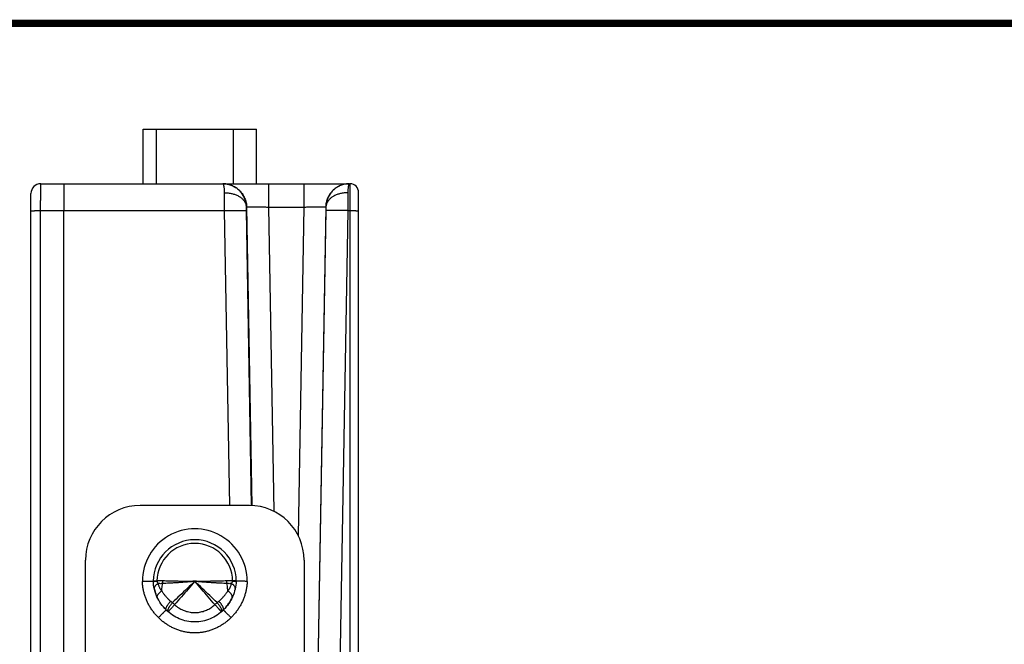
# Model space of a CAD drawing. Header units: inches. Extents: x 0.2 to 16.8, y 0.1 to 10.8.
# Tile 23 of 23: x 8.9 to 11.6, y 9.1 to 10.8. Entities that reach past the tile are written whole.
import ezdxf

# ---------------------------------------------------------------- set-up
doc = ezdxf.new("R2010")
doc.units = ezdxf.units.IN
doc.header["$LTSCALE"] = 0.935
doc.header["$MEASUREMENT"] = 0
doc.layers.get('0').update_dxf_attribs({"linetype": 'CONTINUOUS'})

msp = doc.modelspace()

# ---------------------------------------------------------------- linework, layer by layer
at = {"color": 7, "linetype": 'CONTINUOUS'}
for p, q in [((9.2651, 10.3183), (9.2651, 10.4683)), ((9.2651, 10.4683), (9.5761, 10.4683)), ((9.3016, 10.3183), (9.3016, 10.4683)), ((9.5126, 10.3183), (9.5126, 10.4683)), ((9.5761, 10.3183), (9.5761, 10.4683)), ((8.9836, 10.3183), (9.8329, 10.3183)), ((9.6089, 10.3183), (9.6089, 10.2544)), ((9.7063, 10.3183), (9.7063, 10.2544)), ((9.8329, 8.695), (9.8329, 10.3183)), ((8.9566, 8.61), (8.9566, 10.2913)), ((9.8566, 8.6435), (9.8566, 10.2946)), ((9.5483, 10.2544), (9.5489, 10.2544)), ((9.5489, 10.2544), (9.5632, 9.435)), ((9.6089, 10.2544), (9.6234, 9.4194)), ((9.6089, 10.2544), (9.7063, 10.2544)), ((9.7063, 10.2544), (9.6905, 9.3525)), ((9.7662, 10.2544), (9.7431, 8.9278)), ((9.7662, 10.2544), (9.7668, 10.2544)), ((8.9833, 8.6951), (8.9833, 10.2446)), ((8.9833, 10.2446), (9.4885, 10.2446)), ((9.0466, 8.6951), (9.0466, 10.2446)), ((9.5026, 9.4353), (9.4885, 10.2446)), ((9.5626, 9.435), (9.5484, 10.2446)), ((9.7667, 10.2446), (9.7437, 8.9283)), ((9.8267, 10.2446), (9.8034, 8.9127)), ((9.8267, 10.2446), (9.8329, 10.2446)), ((9.5566, 9.4353), (9.2566, 9.4353)), ((9.1066, 8.6443), (9.1066, 9.2853)), ((9.7066, 9.2853), (9.7066, 8.6443))]:
    msp.add_line(p, q, dxfattribs=at)
at = {"color": 7, "linetype": 'CONTINUOUS', "const_width": 0.02}
msp.add_lwpolyline([(16.75, 10.7586), (0.25, 10.7586)], dxfattribs=at)
at = {"color": 7, "linetype": 'CONTINUOUS'}
for centre, radius, start, end in [((8.9836, 10.2913), 0.027, 90, 179.9981), ((9.8329, 10.2946), 0.0236, 0, 90), ((9.2566, 9.2853), 0.15, 90, 180), ((9.5566, 9.2853), 0.15, 0, 90), ((9.4066, 9.2273), 0.1439, 359.9465, 180.0535), ((9.4066, 9.2273), 0.1139, 0.1866, 179.8134), ((9.4066, 9.2273), 0.1038, 0.6031, 179.3969)]:
    msp.add_arc(centre, radius, start, end, dxfattribs=at)
for points, knots in [([(8.9833, 10.2446), (8.9833, 10.2466), (8.9833, 10.2507), (8.9833, 10.2567), (8.9833, 10.2627), (8.9833, 10.2686), (8.9834, 10.2742), (8.9834, 10.2797), (8.9834, 10.2849), (8.9834, 10.2898), (8.9834, 10.2945), (8.9834, 10.2988), (8.9834, 10.3027), (8.9834, 10.3062), (8.9835, 10.3093), (8.9835, 10.3119), (8.9835, 10.3141), (8.9835, 10.3158), (8.9835, 10.3172), (8.9836, 10.3177), (8.9835, 10.3183), (8.9836, 10.3183)], [0, 0, 0, 0, 0.083116, 0.165581, 0.246817, 0.326278, 0.40343, 0.477753, 0.548735, 0.615882, 0.678743, 0.736925, 0.790072, 0.83785, 0.879947, 0.91608, 0.946, 0.969495, 0.986398, 0.996588, 1, 1, 1, 1]), ([(9.0469, 10.3183), (9.0468, 10.3183), (9.047, 10.3177), (9.0468, 10.3172), (9.0468, 10.3158), (9.0468, 10.3141), (9.0468, 10.3119), (9.0467, 10.3093), (9.0467, 10.3062), (9.0467, 10.3026), (9.0467, 10.2987), (9.0467, 10.2944), (9.0466, 10.2898), (9.0466, 10.2849), (9.0466, 10.2797), (9.0466, 10.2742), (9.0466, 10.2685), (9.0466, 10.2627), (9.0466, 10.2567), (9.0466, 10.2507), (9.0466, 10.2466), (9.0466, 10.2446)], [0, 0, 0, 0, 0.003419, 0.0136, 0.030487, 0.053968, 0.083886, 0.120043, 0.162196, 0.210064, 0.263327, 0.32163, 0.384583, 0.451765, 0.522728, 0.596998, 0.674079, 0.753455, 0.834597, 0.916962, 1, 1, 1, 1]), ([(9.5483, 10.2544), (9.5483, 10.2563), (9.5481, 10.26), (9.5473, 10.2655), (9.546, 10.271), (9.5442, 10.2763), (9.542, 10.2814), (9.5394, 10.2864), (9.5364, 10.2911), (9.5329, 10.2955), (9.5291, 10.2996), (9.5249, 10.3034), (9.5205, 10.3068), (9.5157, 10.3098), (9.5107, 10.3124), (9.5056, 10.3145), (9.5002, 10.3162), (9.4947, 10.3174), (9.4893, 10.3181), (9.4857, 10.3182), (9.4839, 10.3183)], [0, 0, 0, 0, 0.05569, 0.111347, 0.166993, 0.222644, 0.278289, 0.333971, 0.389725, 0.445513, 0.501315, 0.557137, 0.61296, 0.668779, 0.724572, 0.780355, 0.83616, 0.891971, 0.94776, 1, 1, 1, 1]), ([(9.4841, 10.3183), (9.4859, 10.3183), (9.4896, 10.3181), (9.4951, 10.3174), (9.5006, 10.3162), (9.5059, 10.3145), (9.5111, 10.3124), (9.5161, 10.3098), (9.5209, 10.3068), (9.5253, 10.3034), (9.5295, 10.2997), (9.5333, 10.2956), (9.5368, 10.2912), (9.5399, 10.2865), (9.5425, 10.2815), (9.5447, 10.2764), (9.5465, 10.271), (9.5478, 10.2656), (9.5486, 10.26), (9.5489, 10.2563), (9.5489, 10.2544)], [0, 0, 0, 0, 0.053944, 0.109591, 0.165239, 0.220887, 0.276535, 0.332183, 0.387832, 0.443482, 0.499132, 0.554782, 0.610433, 0.666085, 0.721736, 0.777389, 0.833041, 0.888694, 0.944347, 1, 1, 1, 1]), ([(9.4884, 10.2937), (9.4884, 10.2952), (9.4883, 10.298), (9.4881, 10.302), (9.4878, 10.3056), (9.4874, 10.3088), (9.4869, 10.3116), (9.4863, 10.3139), (9.4857, 10.3158), (9.485, 10.3171), (9.4845, 10.3178), (9.4843, 10.318)], [0, 0, 0, 0, 0.17457, 0.335853, 0.482373, 0.612998, 0.726499, 0.82206, 0.899216, 0.958169, 1, 1, 1, 1]), ([(9.8312, 10.3183), (9.8294, 10.3183), (9.8256, 10.3181), (9.8201, 10.3174), (9.8146, 10.3162), (9.8092, 10.3145), (9.804, 10.3124), (9.799, 10.3098), (9.7943, 10.3068), (9.7898, 10.3034), (9.7856, 10.2997), (9.7818, 10.2956), (9.7783, 10.2912), (9.7753, 10.2865), (9.7726, 10.2815), (9.7704, 10.2764), (9.7686, 10.271), (9.7673, 10.2656), (9.7665, 10.26), (9.7663, 10.2563), (9.7662, 10.2544)], [0, 0, 0, 0, 0.055552, 0.111105, 0.166657, 0.22221, 0.277764, 0.333318, 0.388872, 0.444427, 0.499982, 0.555538, 0.611095, 0.666651, 0.722209, 0.777767, 0.833325, 0.888883, 0.944441, 1, 1, 1, 1]), ([(9.8312, 10.3183), (9.8295, 10.3182), (9.8259, 10.3181), (9.8204, 10.3174), (9.8149, 10.3162), (9.8096, 10.3145), (9.8044, 10.3124), (9.7994, 10.3098), (9.7947, 10.3068), (9.7902, 10.3034), (9.786, 10.2996), (9.7822, 10.2955), (9.7788, 10.2911), (9.7757, 10.2864), (9.7731, 10.2814), (9.7709, 10.2763), (9.7691, 10.271), (9.7679, 10.2655), (9.7671, 10.26), (9.7668, 10.2563), (9.7668, 10.2544)], [0, 0, 0, 0, 0.05224, 0.108029, 0.16384, 0.219645, 0.275428, 0.331222, 0.38704, 0.442863, 0.498685, 0.554487, 0.610275, 0.666029, 0.72171, 0.777356, 0.833006, 0.888653, 0.94431, 1, 1, 1, 1]), ([(9.8309, 10.318), (9.8306, 10.3178), (9.8301, 10.3171), (9.8294, 10.3158), (9.8288, 10.3139), (9.8283, 10.3116), (9.8278, 10.3088), (9.8274, 10.3056), (9.827, 10.302), (9.8268, 10.298), (9.8268, 10.2952), (9.8268, 10.2937)], [0, 0, 0, 0, 0.041832, 0.100785, 0.177941, 0.273502, 0.387003, 0.517628, 0.664148, 0.82543, 1, 1, 1, 1]), ([(9.4884, 10.2937), (9.4901, 10.2937), (9.4935, 10.2936), (9.4986, 10.2932), (9.5036, 10.2924), (9.5086, 10.2914), (9.5133, 10.2901), (9.5179, 10.2886), (9.5223, 10.2867), (9.5264, 10.2847), (9.5302, 10.2824), (9.5338, 10.2798), (9.537, 10.2771), (9.5398, 10.2742), (9.5423, 10.2712), (9.5444, 10.268), (9.546, 10.2647), (9.5473, 10.2613), (9.5481, 10.2579), (9.5483, 10.2556), (9.5483, 10.2544)], [0, 0, 0, 0, 0.065575, 0.130882, 0.195661, 0.259661, 0.322648, 0.384404, 0.444737, 0.503483, 0.560515, 0.615745, 0.669134, 0.720695, 0.770499, 0.818679, 0.865433, 0.91102, 0.955756, 1, 1, 1, 1]), ([(9.4885, 10.2446), (9.4885, 10.2466), (9.4884, 10.2505), (9.4884, 10.2565), (9.4884, 10.2623), (9.4884, 10.268), (9.4884, 10.2736), (9.4884, 10.279), (9.4884, 10.2841), (9.4884, 10.289), (9.4884, 10.2922), (9.4884, 10.2937)], [0, 0, 0, 0, 0.121897, 0.242882, 0.362134, 0.478888, 0.592404, 0.701964, 0.806864, 0.906423, 1, 1, 1, 1]), ([(9.8268, 10.2937), (9.8251, 10.2937), (9.8216, 10.2936), (9.8165, 10.2932), (9.8115, 10.2924), (9.8066, 10.2914), (9.8018, 10.2901), (9.7972, 10.2886), (9.7929, 10.2867), (9.7887, 10.2847), (9.7849, 10.2824), (9.7814, 10.2798), (9.7781, 10.2771), (9.7753, 10.2742), (9.7728, 10.2712), (9.7708, 10.268), (9.7691, 10.2647), (9.7679, 10.2613), (9.7671, 10.2579), (9.7668, 10.2556), (9.7668, 10.2544)], [0, 0, 0, 0, 0.065574, 0.13088, 0.195658, 0.259658, 0.322644, 0.384399, 0.444732, 0.503478, 0.560509, 0.61574, 0.66913, 0.720691, 0.770496, 0.818676, 0.865431, 0.911019, 0.955755, 1, 1, 1, 1]), ([(9.8268, 10.2937), (9.8268, 10.2922), (9.8268, 10.289), (9.8268, 10.2841), (9.8268, 10.279), (9.8268, 10.2736), (9.8267, 10.268), (9.8267, 10.2623), (9.8267, 10.2565), (9.8267, 10.2505), (9.8267, 10.2466), (9.8267, 10.2446)], [0, 0, 0, 0, 0.093577, 0.193136, 0.298036, 0.407596, 0.521112, 0.637866, 0.757118, 0.878103, 1, 1, 1, 1]), ([(9.5484, 10.2446), (9.5484, 10.2452), (9.5484, 10.2464), (9.5484, 10.2481), (9.5484, 10.2498), (9.5484, 10.2515), (9.5483, 10.253), (9.5483, 10.254), (9.5483, 10.2544)], [0, 0, 0, 0, 0.179637, 0.359776, 0.535956, 0.703865, 0.85961, 1, 1, 1, 1]), ([(9.5489, 10.2544), (9.549, 10.2545), (9.5494, 10.2545), (9.5501, 10.2546), (9.5513, 10.2547), (9.5529, 10.2547), (9.5549, 10.2548), (9.5574, 10.2548), (9.5602, 10.2548), (9.5634, 10.2549), (9.5669, 10.2549), (9.5707, 10.2549), (9.5749, 10.2548), (9.5792, 10.2548), (9.5838, 10.2548), (9.5886, 10.2547), (9.5935, 10.2546), (9.5986, 10.2546), (9.6037, 10.2545), (9.6071, 10.2544), (9.6089, 10.2544)], [0, 0, 0, 0, 0.005398, 0.018058, 0.037993, 0.065073, 0.099104, 0.139835, 0.186963, 0.240138, 0.29897, 0.36302, 0.431814, 0.504844, 0.581571, 0.661427, 0.743813, 0.82812, 0.913726, 1, 1, 1, 1]), ([(9.7063, 10.2544), (9.708, 10.2544), (9.7114, 10.2545), (9.7166, 10.2546), (9.7216, 10.2546), (9.7265, 10.2547), (9.7313, 10.2548), (9.7359, 10.2548), (9.7403, 10.2548), (9.7444, 10.2549), (9.7482, 10.2549), (9.7517, 10.2549), (9.7549, 10.2548), (9.7578, 10.2548), (9.7602, 10.2548), (9.7622, 10.2547), (9.7638, 10.2547), (9.7651, 10.2546), (9.7658, 10.2545), (9.7662, 10.2545), (9.7662, 10.2544)], [0, 0, 0, 0, 0.086266, 0.171878, 0.256188, 0.338574, 0.418429, 0.495157, 0.568186, 0.636981, 0.701031, 0.759862, 0.813038, 0.860165, 0.900896, 0.934928, 0.962008, 0.981942, 0.994602, 1, 1, 1, 1]), ([(9.7668, 10.2544), (9.7668, 10.254), (9.7668, 10.253), (9.7668, 10.2515), (9.7668, 10.2498), (9.7667, 10.2481), (9.7667, 10.2464), (9.7667, 10.2452), (9.7667, 10.2446)], [0, 0, 0, 0, 0.14039, 0.296135, 0.464044, 0.640224, 0.820363, 1, 1, 1, 1]), ([(8.9566, 10.2441), (8.9566, 10.2441), (8.9569, 10.2441), (8.9572, 10.2442), (8.958, 10.2442), (8.959, 10.2443), (8.9602, 10.2443), (8.9617, 10.2444), (8.9635, 10.2444), (8.9655, 10.2444), (8.9676, 10.2445), (8.97, 10.2445), (8.9725, 10.2445), (8.9751, 10.2445), (8.9778, 10.2446), (8.9805, 10.2446), (8.9824, 10.2446), (8.9833, 10.2446)], [0, 0, 0, 0, 0.00576, 0.022186, 0.049257, 0.086705, 0.134132, 0.191028, 0.256779, 0.330673, 0.411912, 0.499615, 0.592833, 0.690556, 0.791727, 0.895248, 1, 1, 1, 1]), ([(9.4885, 10.2446), (9.4902, 10.2446), (9.4936, 10.2447), (9.4987, 10.2447), (9.5038, 10.2448), (9.5087, 10.2449), (9.5135, 10.2449), (9.5181, 10.2449), (9.5225, 10.245), (9.5266, 10.245), (9.5304, 10.245), (9.5339, 10.245), (9.5371, 10.245), (9.5399, 10.245), (9.5424, 10.2449), (9.5444, 10.2449), (9.546, 10.2448), (9.5472, 10.2448), (9.548, 10.2447), (9.5484, 10.2447), (9.5484, 10.2446)], [0, 0, 0, 0, 0.086184, 0.171725, 0.255986, 0.33834, 0.418174, 0.494895, 0.567932, 0.636741, 0.700811, 0.759665, 0.812866, 0.86002, 0.900775, 0.934831, 0.961938, 0.981901, 0.994589, 1, 1, 1, 1]), ([(9.8267, 10.2446), (9.8249, 10.2446), (9.8215, 10.2447), (9.8164, 10.2447), (9.8114, 10.2448), (9.8064, 10.2449), (9.8016, 10.2449), (9.7971, 10.2449), (9.7927, 10.245), (9.7886, 10.245), (9.7847, 10.245), (9.7812, 10.245), (9.778, 10.245), (9.7752, 10.245), (9.7728, 10.2449), (9.7707, 10.2449), (9.7691, 10.2448), (9.7679, 10.2448), (9.7672, 10.2447), (9.7668, 10.2447), (9.7667, 10.2446)], [0, 0, 0, 0, 0.086184, 0.171725, 0.255986, 0.33834, 0.418174, 0.494895, 0.567932, 0.636741, 0.700811, 0.759665, 0.812866, 0.86002, 0.900775, 0.934831, 0.961938, 0.981901, 0.994589, 1, 1, 1, 1]), ([(9.8329, 10.2446), (9.8338, 10.2446), (9.8356, 10.2446), (9.8382, 10.2446), (9.8407, 10.2445), (9.8432, 10.2445), (9.8455, 10.2445), (9.8476, 10.2445), (9.8496, 10.2444), (9.8513, 10.2444), (9.8529, 10.2444), (9.8541, 10.2443), (9.8551, 10.2443), (9.8559, 10.2443), (9.8563, 10.2442), (9.8566, 10.2442), (9.8566, 10.2442)], [0, 0, 0, 0, 0.1119, 0.222393, 0.33009, 0.433638, 0.531734, 0.623146, 0.706725, 0.781421, 0.846296, 0.900536, 0.943464, 0.974547, 0.993419, 1, 1, 1, 1]), ([(9.2627, 9.2271), (9.2637, 9.2271), (9.2658, 9.2272), (9.2689, 9.2272), (9.2719, 9.2273), (9.2748, 9.2273), (9.2776, 9.2274), (9.2802, 9.2274), (9.2827, 9.2275), (9.2849, 9.2275), (9.2868, 9.2275), (9.2886, 9.2276), (9.29, 9.2276), (9.2911, 9.2276), (9.2919, 9.2276), (9.2924, 9.2276), (9.2926, 9.2276), (9.2927, 9.2276)], [0, 0, 0, 0, 0.104174, 0.207271, 0.30817, 0.405861, 0.499181, 0.586872, 0.668283, 0.742607, 0.808584, 0.865678, 0.913391, 0.950945, 0.978076, 0.994518, 1, 1, 1, 1]), ([(9.3068, 9.1275), (9.3044, 9.13), (9.2997, 9.135), (9.2931, 9.143), (9.2871, 9.1514), (9.2816, 9.1602), (9.2769, 9.1693), (9.2728, 9.1787), (9.2694, 9.1882), (9.2666, 9.1979), (9.2646, 9.2077), (9.2632, 9.2174), (9.2628, 9.2239), (9.2627, 9.2271)], [0, 0, 0, 0, 0.092619, 0.185695, 0.278766, 0.37138, 0.463307, 0.554697, 0.645642, 0.735918, 0.825248, 0.91336, 1, 1, 1, 1]), ([(9.2927, 9.2276), (9.2927, 9.2277), (9.2929, 9.2278), (9.2935, 9.2278), (9.2943, 9.2279), (9.2954, 9.228), (9.2969, 9.2281), (9.2986, 9.2282), (9.3006, 9.2283), (9.302, 9.2283), (9.3028, 9.2284)], [0, 0, 0, 0, 0.018131, 0.068103, 0.149979, 0.263381, 0.407131, 0.579205, 0.77764, 1, 1, 1, 1]), ([(9.2927, 9.2265), (9.2928, 9.2265), (9.293, 9.2267), (9.2935, 9.2268), (9.2943, 9.227), (9.2954, 9.2272), (9.2969, 9.2274), (9.2986, 9.2276), (9.3006, 9.2278), (9.302, 9.228), (9.3028, 9.228)], [0, 0, 0, 0, 0.01705, 0.068556, 0.151304, 0.264895, 0.408246, 0.579841, 0.777812, 1, 1, 1, 1]), ([(9.328, 9.1488), (9.3176, 9.1591), (9.3002, 9.1839), (9.2932, 9.2132), (9.2927, 9.2276)], [0, 0, 0, 0, 0.499896, 1, 1, 1, 1]), ([(9.306, 9.221), (9.3052, 9.2206), (9.3036, 9.2196), (9.3015, 9.2181), (9.2997, 9.2166), (9.2981, 9.215), (9.2969, 9.2134), (9.296, 9.2118), (9.2954, 9.2102), (9.2952, 9.2088), (9.2953, 9.208), (9.2953, 9.2077)], [0, 0, 0, 0, 0.154796, 0.300018, 0.434796, 0.558629, 0.671471, 0.773869, 0.867134, 0.95349, 1, 1, 1, 1]), ([(9.3028, 9.2284), (9.3028, 9.2283), (9.3028, 9.2282), (9.3028, 9.2281), (9.3028, 9.2281), (9.3028, 9.228)], [0, 0, 0, 0, 0.333382, 0.66566, 1, 1, 1, 1]), ([(9.3187, 9.2281), (9.3168, 9.2281), (9.3133, 9.2281), (9.308, 9.2281), (9.3045, 9.2281), (9.3028, 9.228)], [0, 0, 0, 0, 0.34346, 0.676953, 1, 1, 1, 1]), ([(9.3028, 9.228), (9.3028, 9.2277), (9.3029, 9.2271), (9.3032, 9.2262), (9.3035, 9.2252), (9.3039, 9.2242), (9.3045, 9.2231), (9.3052, 9.2221), (9.3057, 9.2214), (9.306, 9.221)], [0, 0, 0, 0, 0.116102, 0.239803, 0.372071, 0.513818, 0.665838, 0.828166, 1, 1, 1, 1]), ([(9.306, 9.221), (9.3063, 9.2196), (9.3069, 9.217), (9.3081, 9.2135), (9.3094, 9.2104), (9.3107, 9.2079), (9.312, 9.2057), (9.3133, 9.2038), (9.3145, 9.2022), (9.3155, 9.2014), (9.3159, 9.201)], [0, 0, 0, 0, 0.188217, 0.351642, 0.494697, 0.620807, 0.732764, 0.832467, 0.921241, 1, 1, 1, 1]), ([(9.3181, 9.2209), (9.3168, 9.2208), (9.3142, 9.2207), (9.3102, 9.2207), (9.3074, 9.2209), (9.306, 9.221)], [0, 0, 0, 0, 0.313544, 0.647825, 1, 1, 1, 1]), ([(9.3159, 9.201), (9.316, 9.2032), (9.3163, 9.2076), (9.317, 9.2143), (9.3177, 9.2187), (9.3181, 9.2209)], [0, 0, 0, 0, 0.330776, 0.664202, 1, 1, 1, 1]), ([(9.3181, 9.2209), (9.3182, 9.2217), (9.3184, 9.2233), (9.3186, 9.2257), (9.3186, 9.2273), (9.3187, 9.2281)], [0, 0, 0, 0, 0.330815, 0.664654, 1, 1, 1, 1]), ([(9.4066, 9.2273), (9.4031, 9.2269), (9.3963, 9.2261), (9.386, 9.2252), (9.3757, 9.2244), (9.3656, 9.2237), (9.3556, 9.2231), (9.3458, 9.2225), (9.3362, 9.222), (9.327, 9.2215), (9.321, 9.2211), (9.3181, 9.2209)], [0, 0, 0, 0, 0.116861, 0.233319, 0.349385, 0.464409, 0.577675, 0.688496, 0.796236, 0.900273, 1, 1, 1, 1]), ([(9.4066, 9.2273), (9.4031, 9.2272), (9.3963, 9.227), (9.3861, 9.227), (9.3759, 9.227), (9.3658, 9.2271), (9.3559, 9.2273), (9.3461, 9.2276), (9.3367, 9.2278), (9.3276, 9.228), (9.3216, 9.2281), (9.3187, 9.2281)], [0, 0, 0, 0, 0.116874, 0.233328, 0.349376, 0.464369, 0.577599, 0.688393, 0.796128, 0.900197, 1, 1, 1, 1]), ([(9.4066, 9.2273), (9.3998, 9.2208), (9.3861, 9.2077), (9.3656, 9.1882), (9.352, 9.1752), (9.3452, 9.1686)], [0, 0, 0, 0, 0.332578, 0.666952, 1, 1, 1, 1]), ([(9.4066, 9.2273), (9.4004, 9.2201), (9.3882, 9.2059), (9.3697, 9.1845), (9.3574, 9.1703), (9.3513, 9.1632)], [0, 0, 0, 0, 0.333463, 0.667207, 1, 1, 1, 1]), ([(9.4945, 9.2281), (9.4916, 9.2281), (9.4856, 9.228), (9.4765, 9.2278), (9.467, 9.2276), (9.4573, 9.2273), (9.4473, 9.2271), (9.4373, 9.227), (9.4271, 9.227), (9.4168, 9.227), (9.41, 9.2272), (9.4066, 9.2273)], [0, 0, 0, 0, 0.099802, 0.203872, 0.311607, 0.422401, 0.535631, 0.650624, 0.766672, 0.883126, 1, 1, 1, 1]), ([(9.4679, 9.1686), (9.4611, 9.1751), (9.4475, 9.1882), (9.427, 9.2077), (9.4134, 9.2208), (9.4066, 9.2273)], [0, 0, 0, 0, 0.333054, 0.667434, 1, 1, 1, 1]), ([(9.495, 9.2209), (9.4921, 9.2211), (9.4861, 9.2215), (9.4769, 9.222), (9.4674, 9.2225), (9.4576, 9.2231), (9.4476, 9.2237), (9.4374, 9.2244), (9.4272, 9.2252), (9.4169, 9.2261), (9.41, 9.2269), (9.4066, 9.2273)], [0, 0, 0, 0, 0.099727, 0.203764, 0.311503, 0.422325, 0.535591, 0.650614, 0.766681, 0.883138, 1, 1, 1, 1]), ([(9.4619, 9.1632), (9.4557, 9.1703), (9.4434, 9.1845), (9.425, 9.2059), (9.4127, 9.2201), (9.4066, 9.2273)], [0, 0, 0, 0, 0.332793, 0.666537, 1, 1, 1, 1]), ([(9.5205, 9.2276), (9.5199, 9.2132), (9.5129, 9.1839), (9.4956, 9.1591), (9.4851, 9.1488)], [0, 0, 0, 0, 0.500104, 1, 1, 1, 1]), ([(9.5103, 9.228), (9.5086, 9.2281), (9.5052, 9.2281), (9.4999, 9.2281), (9.4963, 9.2281), (9.4945, 9.2281)], [0, 0, 0, 0, 0.323187, 0.656742, 1, 1, 1, 1]), ([(9.495, 9.2209), (9.4949, 9.2217), (9.4947, 9.2233), (9.4945, 9.2257), (9.4945, 9.2273), (9.4945, 9.2281)], [0, 0, 0, 0, 0.33084, 0.664667, 1, 1, 1, 1]), ([(9.5071, 9.221), (9.5057, 9.2209), (9.503, 9.2207), (9.4989, 9.2207), (9.4963, 9.2208), (9.495, 9.2209)], [0, 0, 0, 0, 0.35216, 0.686436, 1, 1, 1, 1]), ([(9.4972, 9.201), (9.4971, 9.2032), (9.4968, 9.2076), (9.4961, 9.2143), (9.4954, 9.2187), (9.495, 9.2209)], [0, 0, 0, 0, 0.330776, 0.664201, 1, 1, 1, 1]), ([(9.4972, 9.201), (9.4977, 9.2014), (9.4986, 9.2022), (9.4999, 9.2038), (9.5012, 9.2057), (9.5025, 9.2079), (9.5038, 9.2104), (9.505, 9.2135), (9.5062, 9.217), (9.5069, 9.2196), (9.5071, 9.221)], [0, 0, 0, 0, 0.078681, 0.167399, 0.267083, 0.379044, 0.50517, 0.648254, 0.811726, 1, 1, 1, 1]), ([(9.5505, 9.2271), (9.5504, 9.2239), (9.5499, 9.2174), (9.5486, 9.2077), (9.5465, 9.1979), (9.5438, 9.1882), (9.5403, 9.1786), (9.5362, 9.1693), (9.5315, 9.1602), (9.526, 9.1514), (9.52, 9.143), (9.5135, 9.135), (9.5087, 9.13), (9.5063, 9.1275)], [0, 0, 0, 0, 0.086375, 0.174605, 0.264256, 0.354872, 0.445989, 0.537461, 0.629394, 0.72179, 0.814483, 0.907281, 1, 1, 1, 1]), ([(9.5178, 9.2077), (9.5179, 9.208), (9.5179, 9.2088), (9.5177, 9.2102), (9.5172, 9.2118), (9.5162, 9.2134), (9.515, 9.215), (9.5135, 9.2166), (9.5116, 9.2181), (9.5095, 9.2196), (9.508, 9.2206), (9.5071, 9.221)], [0, 0, 0, 0, 0.046391, 0.13275, 0.226019, 0.328423, 0.441274, 0.56512, 0.699914, 0.845153, 1, 1, 1, 1]), ([(9.5071, 9.221), (9.5074, 9.2214), (9.5079, 9.2221), (9.5086, 9.2231), (9.5092, 9.2242), (9.5096, 9.2252), (9.51, 9.2262), (9.5102, 9.2271), (9.5103, 9.2277), (9.5103, 9.228)], [0, 0, 0, 0, 0.171858, 0.334145, 0.486121, 0.627856, 0.760063, 0.883798, 1, 1, 1, 1]), ([(9.5103, 9.228), (9.5103, 9.2281), (9.5103, 9.2281), (9.5104, 9.2282), (9.5104, 9.2283), (9.5104, 9.2284)], [0, 0, 0, 0, 0.331831, 0.667344, 1, 1, 1, 1]), ([(9.5103, 9.228), (9.5111, 9.228), (9.5125, 9.2278), (9.5145, 9.2276), (9.5162, 9.2274), (9.5177, 9.2272), (9.5188, 9.227), (9.5197, 9.2268), (9.5201, 9.2267), (9.5204, 9.2265), (9.5204, 9.2265)], [0, 0, 0, 0, 0.222171, 0.420142, 0.591731, 0.735065, 0.848631, 0.931345, 0.982811, 1, 1, 1, 1]), ([(9.5205, 9.2276), (9.5204, 9.2277), (9.5202, 9.2277), (9.5197, 9.2278), (9.5189, 9.2279), (9.5177, 9.228), (9.5163, 9.2281), (9.5145, 9.2282), (9.5125, 9.2284), (9.5111, 9.2283), (9.5104, 9.2284)], [0, 0, 0, 0, 0.017607, 0.067649, 0.149592, 0.263063, 0.40689, 0.579058, 0.777671, 1, 1, 1, 1]), ([(9.5505, 9.2271), (9.5494, 9.2271), (9.5473, 9.227), (9.5443, 9.2272), (9.5413, 9.2272), (9.5383, 9.2273), (9.5355, 9.2274), (9.5329, 9.2274), (9.5305, 9.2275), (9.5283, 9.2275), (9.5263, 9.2275), (9.5246, 9.2276), (9.5232, 9.2276), (9.522, 9.2276), (9.5212, 9.2276), (9.5207, 9.2276), (9.5205, 9.2276), (9.5205, 9.2276)], [0, 0, 0, 0, 0.104121, 0.207185, 0.308054, 0.405736, 0.499067, 0.586775, 0.668204, 0.742544, 0.808537, 0.865644, 0.913369, 0.950933, 0.97807, 0.994517, 1, 1, 1, 1]), ([(9.3038, 9.1829), (9.3037, 9.1832), (9.3035, 9.1839), (9.3035, 9.1851), (9.3037, 9.1867), (9.3042, 9.1884), (9.3051, 9.1901), (9.3062, 9.1919), (9.3077, 9.1937), (9.3094, 9.1956), (9.3114, 9.1974), (9.3135, 9.1992), (9.3151, 9.2004), (9.3159, 9.201)], [0, 0, 0, 0, 0.032606, 0.095103, 0.163275, 0.238881, 0.322926, 0.415804, 0.517451, 0.627458, 0.745157, 0.869674, 1, 1, 1, 1]), ([(9.3159, 9.201), (9.3172, 9.1988), (9.3199, 9.1947), (9.3245, 9.1886), (9.3294, 9.1829), (9.3347, 9.1775), (9.3385, 9.1741), (9.3404, 9.1725)], [0, 0, 0, 0, 0.197404, 0.397124, 0.598371, 0.799847, 1, 1, 1, 1]), ([(9.4727, 9.1725), (9.4746, 9.1741), (9.4784, 9.1775), (9.4837, 9.1829), (9.4887, 9.1886), (9.4932, 9.1947), (9.4959, 9.1988), (9.4972, 9.201)], [0, 0, 0, 0, 0.200283, 0.401631, 0.602806, 0.802643, 1, 1, 1, 1]), ([(9.5093, 9.1829), (9.5094, 9.1832), (9.5096, 9.1839), (9.5097, 9.1851), (9.5095, 9.1867), (9.5089, 9.1884), (9.508, 9.1901), (9.5069, 9.1919), (9.5055, 9.1937), (9.5037, 9.1956), (9.5018, 9.1974), (9.4996, 9.1992), (9.498, 9.2004), (9.4972, 9.201)], [0, 0, 0, 0, 0.032788, 0.09528, 0.163445, 0.239045, 0.323081, 0.415946, 0.517577, 0.627567, 0.745244, 0.869738, 1, 1, 1, 1]), ([(9.328, 9.1488), (9.3278, 9.149), (9.3275, 9.1495), (9.3273, 9.1506), (9.3273, 9.1518), (9.3276, 9.1533), (9.3281, 9.1549), (9.3289, 9.1567), (9.33, 9.1587), (9.3313, 9.1608), (9.3327, 9.1631), (9.3344, 9.1654), (9.3363, 9.1677), (9.3383, 9.1701), (9.3397, 9.1717), (9.3404, 9.1725)], [0, 0, 0, 0, 0.032144, 0.068666, 0.112486, 0.165098, 0.227044, 0.298291, 0.378447, 0.466869, 0.562733, 0.665084, 0.772857, 0.884902, 1, 1, 1, 1]), ([(9.3329, 9.1442), (9.3328, 9.1443), (9.3326, 9.1447), (9.3323, 9.1455), (9.3323, 9.1466), (9.3326, 9.1479), (9.333, 9.1494), (9.3336, 9.1511), (9.3345, 9.153), (9.3355, 9.155), (9.3368, 9.1571), (9.3382, 9.1593), (9.3397, 9.1616), (9.3414, 9.1639), (9.3433, 9.1663), (9.3446, 9.1678), (9.3452, 9.1686)], [0, 0, 0, 0, 0.016485, 0.048391, 0.087029, 0.133715, 0.18893, 0.252671, 0.324633, 0.404307, 0.491031, 0.58402, 0.682396, 0.785203, 0.891424, 1, 1, 1, 1]), ([(9.3404, 9.1725), (9.341, 9.172), (9.342, 9.1711), (9.3436, 9.1699), (9.3447, 9.169), (9.3452, 9.1686)], [0, 0, 0, 0, 0.337589, 0.670962, 1, 1, 1, 1]), ([(9.3452, 9.1686), (9.3459, 9.168), (9.3472, 9.1668), (9.3492, 9.165), (9.3506, 9.1638), (9.3513, 9.1632)], [0, 0, 0, 0, 0.329426, 0.663702, 1, 1, 1, 1]), ([(9.4619, 9.1632), (9.4626, 9.1638), (9.4639, 9.165), (9.4659, 9.1668), (9.4673, 9.168), (9.4679, 9.1686)], [0, 0, 0, 0, 0.336298, 0.670574, 1, 1, 1, 1]), ([(9.4679, 9.1686), (9.4685, 9.169), (9.4695, 9.1699), (9.4711, 9.1712), (9.4722, 9.172), (9.4727, 9.1725)], [0, 0, 0, 0, 0.334697, 0.668083, 1, 1, 1, 1]), ([(9.4679, 9.1686), (9.4686, 9.1678), (9.4699, 9.1663), (9.4717, 9.1639), (9.4734, 9.1616), (9.475, 9.1593), (9.4764, 9.1571), (9.4776, 9.155), (9.4787, 9.153), (9.4795, 9.1511), (9.4801, 9.1494), (9.4806, 9.1479), (9.4808, 9.1466), (9.4808, 9.1455), (9.4806, 9.1447), (9.4803, 9.1443), (9.4802, 9.1442)], [0, 0, 0, 0, 0.108574, 0.214795, 0.3176, 0.415975, 0.508963, 0.595685, 0.675359, 0.74732, 0.811061, 0.866276, 0.912963, 0.951602, 0.983511, 1, 1, 1, 1]), ([(9.4851, 9.1488), (9.4853, 9.149), (9.4857, 9.1495), (9.4859, 9.1506), (9.4858, 9.1518), (9.4855, 9.1532), (9.485, 9.1549), (9.4842, 9.1567), (9.4831, 9.1587), (9.4818, 9.1608), (9.4804, 9.163), (9.4787, 9.1653), (9.4768, 9.1677), (9.4748, 9.1701), (9.4734, 9.1717), (9.4727, 9.1725)], [0, 0, 0, 0, 0.03179, 0.068061, 0.111752, 0.164333, 0.226307, 0.29759, 0.377779, 0.466256, 0.562222, 0.664708, 0.772629, 0.884807, 1, 1, 1, 1]), ([(9.328, 9.1488), (9.3281, 9.1487), (9.3278, 9.1486), (9.3276, 9.1482), (9.3269, 9.1476), (9.3262, 9.1468), (9.3252, 9.1458), (9.324, 9.1446), (9.3226, 9.1432), (9.321, 9.1417), (9.3193, 9.14), (9.3174, 9.1381), (9.3154, 9.1361), (9.3134, 9.1341), (9.3112, 9.1319), (9.3091, 9.1297), (9.3076, 9.1283), (9.3068, 9.1275)], [0, 0, 0, 0, 0.005485, 0.02186, 0.048951, 0.086461, 0.133979, 0.190986, 0.256856, 0.330869, 0.412214, 0.499999, 0.593262, 0.690982, 0.792088, 0.895471, 1, 1, 1, 1]), ([(9.4851, 9.1488), (9.4799, 9.1436), (9.4686, 9.1341), (9.443, 9.1201), (9.4066, 9.1126), (9.3701, 9.1201), (9.3446, 9.1341), (9.3332, 9.1436), (9.328, 9.1488)], [0, 0, 0, 0, 0.125422, 0.250581, 0.5, 0.749419, 0.874578, 1, 1, 1, 1]), ([(9.3513, 9.1632), (9.3506, 9.1624), (9.3492, 9.1609), (9.3472, 9.1587), (9.3453, 9.1566), (9.3434, 9.1545), (9.3417, 9.1526), (9.3401, 9.1509), (9.3386, 9.1493), (9.3372, 9.1479), (9.3361, 9.1467), (9.3351, 9.1457), (9.3343, 9.145), (9.3337, 9.1444), (9.3334, 9.1441), (9.3332, 9.144), (9.3332, 9.144)], [0, 0, 0, 0, 0.115938, 0.229321, 0.338869, 0.443364, 0.541657, 0.632675, 0.715438, 0.789061, 0.852755, 0.905836, 0.947743, 0.978053, 0.996508, 1, 1, 1, 1]), ([(9.3513, 9.1632), (9.353, 9.1616), (9.3566, 9.1586), (9.3623, 9.1545), (9.3682, 9.1511), (9.3743, 9.1481), (9.3805, 9.1457), (9.3869, 9.1438), (9.3935, 9.1424), (9.4, 9.1416), (9.4066, 9.1413), (9.4131, 9.1416), (9.4197, 9.1424), (9.4262, 9.1438), (9.4326, 9.1457), (9.4389, 9.1481), (9.4449, 9.151), (9.4508, 9.1545), (9.4565, 9.1586), (9.4601, 9.1616), (9.4619, 9.1632)], [0, 0, 0, 0, 0.057995, 0.11551, 0.171763, 0.227016, 0.281982, 0.337107, 0.391982, 0.446235, 0.499971, 0.553664, 0.607931, 0.662798, 0.717913, 0.772933, 0.8282, 0.884477, 0.941995, 1, 1, 1, 1]), ([(9.4799, 9.144), (9.4799, 9.144), (9.4797, 9.1441), (9.4794, 9.1444), (9.4788, 9.145), (9.478, 9.1457), (9.477, 9.1467), (9.4759, 9.1479), (9.4746, 9.1493), (9.4731, 9.1509), (9.4714, 9.1526), (9.4697, 9.1545), (9.4678, 9.1566), (9.4659, 9.1587), (9.4639, 9.1609), (9.4625, 9.1624), (9.4619, 9.1632)], [0, 0, 0, 0, 0.003491, 0.021946, 0.052256, 0.094162, 0.147243, 0.210937, 0.28456, 0.367323, 0.458342, 0.556635, 0.66113, 0.770679, 0.884061, 1, 1, 1, 1]), ([(9.5063, 9.1275), (9.5055, 9.1283), (9.5041, 9.1297), (9.5019, 9.1319), (9.4998, 9.1341), (9.4977, 9.1361), (9.4957, 9.1381), (9.4939, 9.14), (9.4922, 9.1417), (9.4906, 9.1433), (9.4892, 9.1447), (9.488, 9.1459), (9.487, 9.1469), (9.4862, 9.1476), (9.4856, 9.1483), (9.4853, 9.1485), (9.4851, 9.1488), (9.4851, 9.1488)], [0, 0, 0, 0, 0.104528, 0.207911, 0.309016, 0.406736, 0.499999, 0.587785, 0.66913, 0.743143, 0.809015, 0.866021, 0.91354, 0.951049, 0.97814, 0.994515, 1, 1, 1, 1]), ([(9.5063, 9.1275), (9.5039, 9.1251), (9.4989, 9.1204), (9.4909, 9.114), (9.4826, 9.1081), (9.4739, 9.1029), (9.4648, 9.0983), (9.4555, 9.0945), (9.446, 9.0913), (9.4363, 9.0888), (9.4265, 9.087), (9.4165, 9.0859), (9.4066, 9.0855), (9.3966, 9.0859), (9.3867, 9.087), (9.3769, 9.0887), (9.3672, 9.0912), (9.3576, 9.0944), (9.3483, 9.0983), (9.3393, 9.1029), (9.3306, 9.1081), (9.3222, 9.114), (9.3142, 9.1204), (9.3093, 9.1251), (9.3068, 9.1275)], [0, 0, 0, 0, 0.046207, 0.092279, 0.138204, 0.183951, 0.229482, 0.27482, 0.320041, 0.365206, 0.410267, 0.455152, 0.499902, 0.544684, 0.589632, 0.634706, 0.679824, 0.725001, 0.770345, 0.815931, 0.861734, 0.907696, 0.95379, 1, 1, 1, 1])]:
    msp.add_open_spline(points, degree=3, knots=knots, dxfattribs=at)
for points in [[(9.4839, 10.3183), (9.4838, 10.3183), (9.4837, 10.3183), (9.4835, 10.3183)], [(9.4843, 10.318), (9.484, 10.3181), (9.4838, 10.3183), (9.4835, 10.3183)], [(9.8316, 10.3183), (9.8313, 10.3183), (9.8311, 10.3181), (9.8309, 10.318)], [(9.8316, 10.3183), (9.8315, 10.3183), (9.8313, 10.3183), (9.8312, 10.3183)], [(9.2927, 9.2264), (9.2927, 9.2265), (9.2927, 9.2265), (9.2927, 9.2265)], [(9.5204, 9.2265), (9.5204, 9.2265), (9.5204, 9.2265), (9.5204, 9.2264)], [(9.2953, 9.2077), (9.2953, 9.2075), (9.2953, 9.2073), (9.2954, 9.2071)], [(9.2954, 9.2071), (9.2956, 9.206), (9.2959, 9.2049), (9.2962, 9.2038)], [(9.2962, 9.2038), (9.2964, 9.2031), (9.2966, 9.2025), (9.2967, 9.2018)], [(9.2967, 9.2018), (9.2974, 9.1993), (9.2982, 9.1969), (9.299, 9.1945)], [(9.299, 9.1945), (9.2992, 9.1941), (9.2993, 9.1937), (9.2995, 9.1932)], [(9.5177, 9.2071), (9.5178, 9.2073), (9.5178, 9.2075), (9.5178, 9.2077)], [(9.304, 9.1824), (9.3039, 9.1826), (9.3039, 9.1827), (9.3038, 9.1829)], [(9.4986, 9.1647), (9.4996, 9.1661), (9.5006, 9.1675), (9.5016, 9.169)], [(9.5016, 9.169), (9.5022, 9.17), (9.5029, 9.1711), (9.5035, 9.1721)], [(9.5035, 9.1721), (9.5044, 9.1735), (9.5052, 9.175), (9.506, 9.1764)], [(9.506, 9.1764), (9.5066, 9.1775), (9.5072, 9.1786), (9.5078, 9.1797)], [(9.5091, 9.1824), (9.5092, 9.1826), (9.5093, 9.1827), (9.5093, 9.1829)], [(9.3202, 9.1573), (9.3208, 9.1565), (9.3215, 9.1558), (9.3221, 9.1551)], [(9.3221, 9.1551), (9.324, 9.1529), (9.326, 9.1508), (9.328, 9.1488)], [(9.328, 9.1488), (9.3297, 9.1471), (9.3314, 9.1455), (9.3331, 9.144)], [(9.3331, 9.144), (9.333, 9.144), (9.333, 9.1441), (9.3329, 9.1442)], [(9.3331, 9.144), (9.3331, 9.144), (9.3331, 9.144), (9.3331, 9.144)], [(9.3331, 9.144), (9.3334, 9.1437), (9.3336, 9.1435), (9.3338, 9.1433)], [(9.3332, 9.144), (9.3332, 9.1439), (9.3331, 9.1439), (9.3331, 9.144)], [(9.3331, 9.144), (9.3331, 9.144), (9.3331, 9.144), (9.3331, 9.144)], [(9.4793, 9.1433), (9.4795, 9.1435), (9.4798, 9.1438), (9.48, 9.144)], [(9.48, 9.144), (9.48, 9.1439), (9.48, 9.1439), (9.4799, 9.144)], [(9.48, 9.144), (9.4818, 9.1455), (9.4835, 9.1471), (9.4851, 9.1488)], [(9.4802, 9.1442), (9.4802, 9.1441), (9.4801, 9.144), (9.48, 9.144)], [(9.4929, 9.1573), (9.4942, 9.1588), (9.4954, 9.1603), (9.4966, 9.1618)], [(9.4966, 9.1618), (9.4973, 9.1628), (9.4979, 9.1637), (9.4986, 9.1647)]]:
    msp.add_open_spline(points, degree=3, dxfattribs=at)

doc.saveas('drawing.dxf')
